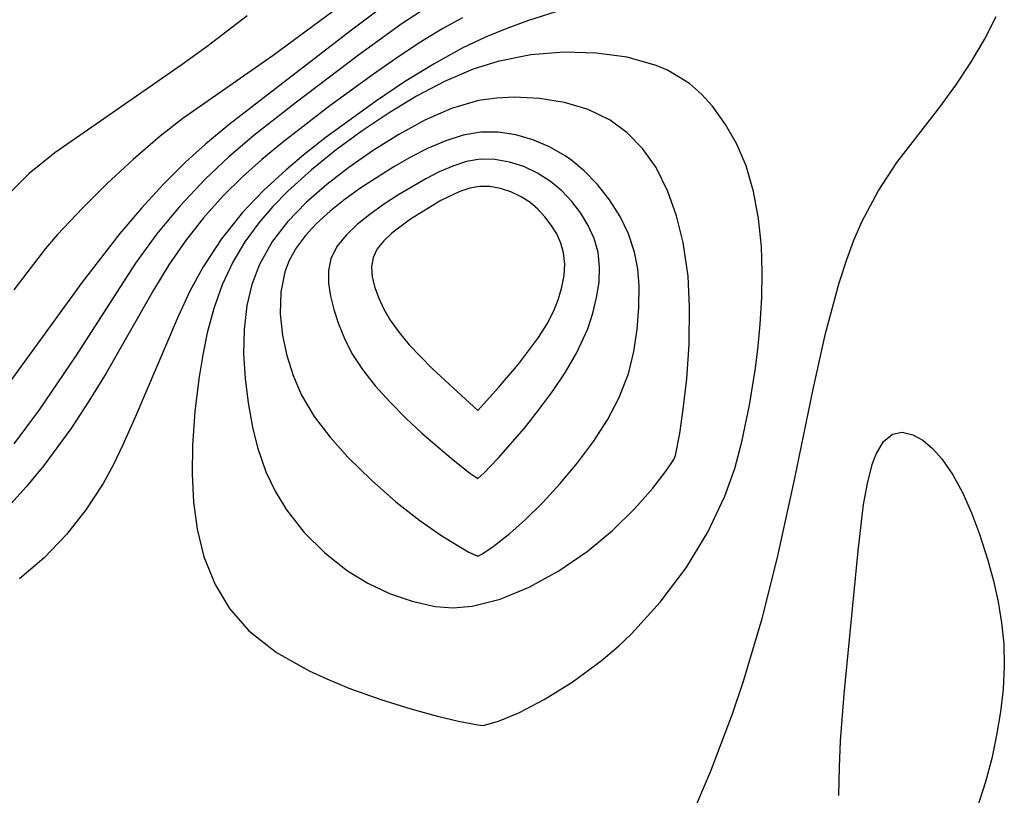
# Model space of a CAD drawing. Header units: metres. Extents: x 1073367 to 1082519, y 1569854 to 1574957.
# Tile 130 of 256: x 1074635 to 1074685, y 1573336 to 1573375. Entities that reach past the tile are written whole.
import ezdxf

# ---------------------------------------------------------------- set-up
doc = ezdxf.new("R2010")
doc.units = ezdxf.units.M
doc.layers.add('CGG_CurvaNivelLidar_v1', color=253, linetype='Continuous', lineweight=30)

msp = doc.modelspace()

# ---------------------------------------------------------------- linework, layer by layer
at = {"layer": 'CGG_CurvaNivelLidar_v1'}
for p, q in [((1074652.6419, 1573376.8776, 64.5), (1074648.1526, 1573373.5623, 64.5)), ((1074664.4689, 1573376.4338, 66.5), (1074661.0626, 1573375.3394, 66.5)), ((1074646.8443, 1573375.5689, 64), (1074644.8078, 1573374.024, 64)), ((1074653.468, 1573375.8477, 65), (1074652.046, 1573374.7951, 65)), ((1074655.8173, 1573375.9243, 65.5), (1074654.6825, 1573375.1741, 65.5)), ((1074654.6825, 1573375.1741, 65.5), (1074652.4686, 1573373.5828, 65.5)), ((1074657.7208, 1573375.4759, 66), (1074656.7293, 1573374.925, 66)), ((1074661.0626, 1573375.3394, 66.5), (1074659.966, 1573374.9352, 66.5)), ((1074684.1278, 1573374.365, 66.5), (1074684.7239, 1573375.5297, 66.5)), ((1074652.046, 1573374.7951, 65), (1074645.9187, 1573370.0687, 65)), ((1074656.7293, 1573374.925, 66), (1074655.5193, 1573374.184, 66)), ((1074659.966, 1573374.9352, 66.5), (1074658.8856, 1573374.487, 66.5)), ((1074655.5193, 1573374.184, 66), (1074654.3331, 1573373.3984, 66)), ((1074658.8856, 1573374.487, 66.5), (1074657.7126, 1573373.9307, 66.5)), ((1074683.4384, 1573373.2039, 66.5), (1074684.1278, 1573374.365, 66.5)), ((1074644.8078, 1573374.024, 64), (1074643.5545, 1573373.1152, 64)), ((1074648.1526, 1573373.5623, 64.5), (1074643.588, 1573370.3753, 64.5)), ((1074652.4686, 1573373.5828, 65.5), (1074649.3285, 1573371.2101, 65.5)), ((1074657.7126, 1573373.9307, 66.5), (1074656.2873, 1573373.1491, 66.5)), ((1074661.1758, 1573373.5932, 67), (1074659.5088, 1573373.2626, 67)), ((1074662.8454, 1573373.7295, 67), (1074661.1758, 1573373.5932, 67)), ((1074664.4849, 1573373.689, 67), (1074662.8454, 1573373.7295, 67)), ((1074666.0577, 1573373.4729, 67), (1074664.4849, 1573373.689, 67)), ((1074643.5545, 1573373.1152, 64), (1074637.1067, 1573368.6497, 64)), ((1074654.3331, 1573373.3984, 66), (1074653.2184, 1573372.6242, 66)), ((1074656.2873, 1573373.1491, 66.5), (1074654.7879, 1573372.2266, 66.5)), ((1074659.5088, 1573373.2626, 67), (1074658.2752, 1573372.8698, 67)), ((1074667.5211, 1573373.0662, 67), (1074666.0577, 1573373.4729, 67)), ((1074668.1044, 1573372.824, 67), (1074667.5211, 1573373.0662, 67)), ((1074682.6799, 1573372.0669, 66.5), (1074683.4384, 1573373.2039, 66.5)), ((1074653.2184, 1573372.6242, 66), (1074651.0201, 1573371.023, 66)), ((1074658.2752, 1573372.8698, 67), (1074656.8244, 1573372.2486, 67)), ((1074669.2172, 1573372.1496, 67), (1074668.1044, 1573372.824, 67)), ((1074654.7879, 1573372.2266, 66.5), (1074653.3206, 1573371.244, 66.5)), ((1074656.8244, 1573372.2486, 67), (1074655.4052, 1573371.5018, 67)), ((1074669.8237, 1573371.6114, 67), (1074669.2172, 1573372.1496, 67)), ((1074681.8684, 1573370.9587, 66.5), (1074682.6799, 1573372.0669, 66.5)), ((1074670.3723, 1573370.9965, 67), (1074669.8237, 1573371.6114, 67)), ((1074649.3285, 1573371.2101, 65.5), (1074647.1813, 1573369.5134, 65.5)), ((1074653.3206, 1573371.244, 66.5), (1074650.8321, 1573369.4282, 66.5)), ((1074655.4052, 1573371.5018, 67), (1074654.0165, 1573370.6611, 67)), ((1074658.5412, 1573371.2823, 67.5), (1074657.1711, 1573370.8841, 67.5)), ((1074659.4408, 1573371.4129, 67.5), (1074658.5412, 1573371.2823, 67.5)), ((1074660.3463, 1573371.4553, 67.5), (1074659.4408, 1573371.4129, 67.5)), ((1074661.6302, 1573371.3926, 67.5), (1074660.3463, 1573371.4553, 67.5)), ((1074662.8881, 1573371.1891, 67.5), (1074661.6302, 1573371.3926, 67.5)), ((1074664.0891, 1573370.8314, 67.5), (1074662.8881, 1573371.1891, 67.5)), ((1074651.0201, 1573371.023, 66), (1074648.6203, 1573369.1662, 66)), ((1074654.0165, 1573370.6611, 67), (1074652.6593, 1573369.7502, 67)), ((1074657.1711, 1573370.8841, 67.5), (1074655.8249, 1573370.2967, 67.5)), ((1074665.1964, 1573370.2916, 67.5), (1074664.0891, 1573370.8314, 67.5)), ((1074671.0305, 1573370.0834, 67), (1074670.3723, 1573370.9965, 67)), ((1074679.6964, 1573368.1481, 66.5), (1074681.8684, 1573370.9587, 66.5)), ((1074643.588, 1573370.3753, 64.5), (1074642.434, 1573369.4876, 64.5)), ((1074645.9187, 1573370.0687, 65), (1074644.7298, 1573369.0784, 65)), ((1074655.8249, 1573370.2967, 67.5), (1074654.5024, 1573369.5757, 67.5)), ((1074666.0593, 1573369.6493, 67.5), (1074665.1964, 1573370.2916, 67.5)), ((1074671.602, 1573369.0753, 67), (1074671.0305, 1573370.0834, 67)), ((1074652.6593, 1573369.7502, 67), (1074651.3462, 1573368.7902, 67)), ((1074654.5024, 1573369.5757, 67.5), (1074653.2065, 1573368.761, 67.5)), ((1074658.6477, 1573369.6893, 68), (1074657.7595, 1573369.5357, 68)), ((1074659.5382, 1573369.689, 68), (1074658.6477, 1573369.6893, 68)), ((1074660.4234, 1573369.5513, 68), (1074659.5382, 1573369.689, 68)), ((1074666.8284, 1573368.8694, 67.5), (1074666.0593, 1573369.6493, 67.5)), ((1074642.434, 1573369.4876, 64.5), (1074641.0659, 1573368.3123, 64.5)), ((1074644.7298, 1573369.0784, 65), (1074643.7349, 1573368.188, 65)), ((1074647.1813, 1573369.5134, 65.5), (1074645.9152, 1573368.4359, 65.5)), ((1074648.6203, 1573369.1662, 66), (1074647.5834, 1573368.3022, 66)), ((1074650.8321, 1573369.4282, 66.5), (1074649.8045, 1573368.6178, 66.5)), ((1074656.8764, 1573369.2548, 68), (1074655.9983, 1573368.8789, 68)), ((1074657.7595, 1573369.5357, 68), (1074656.8764, 1573369.2548, 68)), ((1074661.2922, 1573369.2973, 68), (1074660.4234, 1573369.5513, 68)), ((1074662.1321, 1573368.9407, 68), (1074661.2922, 1573369.2973, 68)), ((1074672.0703, 1573367.9824, 67), (1074671.602, 1573369.0753, 67)), ((1074637.1067, 1573368.6497, 64), (1074635.804, 1573367.6008, 64)), ((1074649.8045, 1573368.6178, 66.5), (1074648.8081, 1573367.7811, 66.5)), ((1074651.3462, 1573368.7902, 67), (1074650.0845, 1573367.7778, 67)), ((1074653.2065, 1573368.761, 67.5), (1074651.9779, 1573367.9023, 67.5)), ((1074655.9983, 1573368.8789, 68), (1074655.1258, 1573368.4335, 68)), ((1074662.9282, 1573368.4877, 68), (1074662.1321, 1573368.9407, 68)), ((1074667.5163, 1573367.9008, 67.5), (1074666.8284, 1573368.8694, 67.5)), ((1074641.0659, 1573368.3123, 64.5), (1074639.7639, 1573367.0856, 64.5)), ((1074643.7349, 1573368.188, 65), (1074642.5836, 1573367.0484, 65)), ((1074645.9152, 1573368.4359, 65.5), (1074644.7049, 1573367.3054, 65.5)), ((1074647.5834, 1573368.3022, 66), (1074646.5823, 1573367.4066, 66)), ((1074655.1258, 1573368.4335, 68), (1074654.2599, 1573367.9393, 68)), ((1074657.9267, 1573368.1969, 68.5), (1074657.2374, 1573367.9758, 68.5)), ((1074658.6206, 1573368.3174, 68.5), (1074657.9267, 1573368.1969, 68.5)), ((1074659.3657, 1573368.3103, 68.5), (1074658.6206, 1573368.3174, 68.5)), ((1074660.1063, 1573368.1793, 68.5), (1074659.3657, 1573368.3103, 68.5)), ((1074660.8314, 1573367.9445, 68.5), (1074660.1063, 1573368.1793, 68.5)), ((1074663.2527, 1573368.2631, 68), (1074662.9282, 1573368.4877, 68)), ((1074663.8857, 1573367.7368, 68), (1074663.2527, 1573368.2631, 68)), ((1074678.7527, 1573366.7104, 66.5), (1074679.6964, 1573368.1481, 66.5)), ((1074635.804, 1573367.6008, 64), (1074634.5335, 1573366.3217, 64)), ((1074648.8081, 1573367.7811, 66.5), (1074647.667, 1573366.7337, 66.5)), ((1074650.0845, 1573367.7778, 67), (1074648.895, 1573366.7069, 67)), ((1074651.9779, 1573367.9023, 67.5), (1074650.8695, 1573367.0414, 67.5)), ((1074654.2599, 1573367.9393, 68), (1074652.5885, 1573366.8706, 68)), ((1074656.5525, 1573367.6809, 68.5), (1074655.8723, 1573367.3335, 68.5)), ((1074657.2374, 1573367.9758, 68.5), (1074656.5525, 1573367.6809, 68.5)), ((1074661.5282, 1573367.6173, 68.5), (1074660.8314, 1573367.9445, 68.5)), ((1074662.181, 1573367.2018, 68.5), (1074661.5282, 1573367.6173, 68.5)), ((1074664.5637, 1573367.0343, 68), (1074663.8857, 1573367.7368, 68)), ((1074668.1178, 1573366.6877, 67.5), (1074667.5163, 1573367.9008, 67.5)), ((1074672.4507, 1573366.6921, 67), (1074672.0703, 1573367.9824, 67)), ((1074639.7639, 1573367.0856, 64.5), (1074638.5101, 1573365.8401, 64.5)), ((1074644.7049, 1573367.3054, 65.5), (1074643.4412, 1573365.9645, 65.5)), ((1074646.5823, 1573367.4066, 66), (1074645.6288, 1573366.4688, 66)), ((1074655.8723, 1573367.3335, 68.5), (1074654.4546, 1573366.4979, 68.5)), ((1074662.7464, 1573366.7268, 68.5), (1074662.181, 1573367.2018, 68.5)), ((1074642.5836, 1573367.0484, 65), (1074641.4855, 1573365.8522, 65)), ((1074647.667, 1573366.7337, 66.5), (1074646.6048, 1573365.6237, 66.5)), ((1074648.895, 1573366.7069, 67), (1074648.1292, 1573365.9272, 67)), ((1074650.8695, 1573367.0414, 67.5), (1074649.8291, 1573366.1265, 67.5)), ((1074652.5885, 1573366.8706, 68), (1074651.7895, 1573366.2954, 68)), ((1074657.5987, 1573366.6924, 69), (1074656.6248, 1573366.2306, 69)), ((1074658.0904, 1573366.8518, 69), (1074657.5987, 1573366.6924, 69)), ((1074658.5856, 1573366.9389, 69), (1074658.0904, 1573366.8518, 69)), ((1074659.1176, 1573366.9341, 69), (1074658.5856, 1573366.9389, 69)), ((1074659.6467, 1573366.8403, 69), (1074659.1176, 1573366.9341, 69)), ((1074660.1649, 1573366.672, 69), (1074659.6467, 1573366.8403, 69)), ((1074660.6629, 1573366.4378, 69), (1074660.1649, 1573366.672, 69)), ((1074663.2556, 1573366.1876, 68.5), (1074662.7464, 1573366.7268, 68.5)), ((1074665.1701, 1573366.2594, 68), (1074664.5637, 1573367.0343, 68)), ((1074668.5584, 1573365.458, 67.5), (1074668.1178, 1573366.6877, 67.5)), ((1074672.7034, 1573365.3293, 67), (1074672.4507, 1573366.6921, 67)), ((1074677.9405, 1573365.1892, 66.5), (1074678.7527, 1573366.7104, 66.5)), ((1074645.6288, 1573366.4688, 66), (1074644.6344, 1573365.3632, 66)), ((1074649.8291, 1573366.1265, 67.5), (1074648.8848, 1573365.1494, 67.5)), ((1074651.7895, 1573366.2954, 68), (1074651.0321, 1573365.6914, 68)), ((1074654.4546, 1573366.4979, 68.5), (1074653.7313, 1573366.0237, 68.5)), ((1074656.6248, 1573366.2306, 69), (1074655.096, 1573365.2943, 69)), ((1074661.1296, 1573366.1405, 69), (1074660.6629, 1573366.4378, 69)), ((1074661.5335, 1573365.8006, 69), (1074661.1296, 1573366.1405, 69)), ((1074663.7051, 1573365.5983, 68.5), (1074663.2556, 1573366.1876, 68.5)), ((1074665.6957, 1573365.4262, 68), (1074665.1701, 1573366.2594, 68)), ((1074638.5101, 1573365.8401, 64.5), (1074637.2493, 1573364.5213, 64.5)), ((1074641.4855, 1573365.8522, 65), (1074640.3892, 1573364.5613, 65)), ((1074643.4412, 1573365.9645, 65.5), (1074642.2669, 1573364.546, 65.5)), ((1074646.6048, 1573365.6237, 66.5), (1074645.5386, 1573364.2958, 66.5)), ((1074648.1292, 1573365.9272, 67), (1074647.4217, 1573365.1081, 67)), ((1074651.0321, 1573365.6914, 68), (1074650.3333, 1573365.0541, 68)), ((1074653.7313, 1573366.0237, 68.5), (1074653.041, 1573365.5298, 68.5)), ((1074661.8972, 1573365.4151, 69), (1074661.5335, 1573365.8006, 69)), ((1074664.0868, 1573364.9691, 68.5), (1074663.7051, 1573365.5983, 68.5)), ((1074644.6344, 1573365.3632, 66), (1074643.7142, 1573364.1979, 66)), ((1074647.4217, 1573365.1081, 67), (1074646.7157, 1573364.1414, 67)), ((1074648.8848, 1573365.1494, 67.5), (1074648.1256, 1573364.1737, 67.5)), ((1074653.041, 1573365.5298, 68.5), (1074652.4015, 1573365.0152, 68.5)), ((1074655.096, 1573365.2943, 69), (1074654.1465, 1573364.5772, 69)), ((1074662.2182, 1573364.994, 69), (1074661.8972, 1573365.4151, 69)), ((1074666.1249, 1573364.5437, 68), (1074665.6957, 1573365.4262, 68)), ((1074668.8924, 1573364.1144, 67.5), (1074668.5584, 1573365.458, 67.5)), ((1074672.8452, 1573363.9125, 67), (1074672.7034, 1573365.3293, 67)), ((1074677.5258, 1573364.233, 66.5), (1074677.9405, 1573365.1892, 66.5)), ((1074650.3333, 1573365.0541, 68), (1074649.7935, 1573364.4718, 68)), ((1074652.4015, 1573365.0152, 68.5), (1074651.8364, 1573364.4755, 68.5)), ((1074662.4907, 1573364.5448, 69), (1074662.2182, 1573364.994, 69)), ((1074664.387, 1573364.3066, 68.5), (1074664.0868, 1573364.9691, 68.5)), ((1074637.2493, 1573364.5213, 64.5), (1074636.6361, 1573363.8053, 64.5)), ((1074640.3892, 1573364.5613, 65), (1074638.4909, 1573362.1066, 65)), ((1074642.2669, 1573364.546, 65.5), (1074641.1807, 1573363.0597, 65.5)), ((1074643.7142, 1573364.1979, 66), (1074642.8697, 1573362.9779, 66)), ((1074645.5386, 1573364.2958, 66.5), (1074644.6071, 1573362.8754, 66.5)), ((1074646.7157, 1573364.1414, 67), (1074646.1072, 1573363.1189, 67)), ((1074648.1256, 1573364.1737, 67.5), (1074647.4557, 1573362.9929, 67.5)), ((1074649.7935, 1573364.4718, 68), (1074649.33, 1573363.8539, 68)), ((1074651.8364, 1573364.4755, 68.5), (1074651.3772, 1573363.9034, 68.5)), ((1074653.7442, 1573364.1946, 69), (1074653.4195, 1573363.7897, 69)), ((1074654.1465, 1573364.5772, 69), (1074653.7442, 1573364.1946, 69)), ((1074662.7044, 1573364.0722, 69), (1074662.4907, 1573364.5448, 69)), ((1074664.585, 1573363.6148, 68.5), (1074664.387, 1573364.3066, 68.5)), ((1074666.4342, 1573363.6171, 68), (1074666.1249, 1573364.5437, 68)), ((1074669.1332, 1573362.405, 67.5), (1074668.8924, 1573364.1144, 67.5)), ((1074677.1587, 1573363.2503, 66.5), (1074677.5258, 1573364.233, 66.5)), ((1074636.6361, 1573363.8053, 64.5), (1074635.0275, 1573361.7205, 64.5)), ((1074649.33, 1573363.8539, 68), (1074648.9685, 1573363.2048, 68)), ((1074651.3772, 1573363.9034, 68.5), (1074651.0657, 1573363.2877, 68.5)), ((1074653.4195, 1573363.7897, 69), (1074653.2035, 1573363.3546, 69)), ((1074662.8443, 1573363.5792, 69), (1074662.7044, 1573364.0722, 69)), ((1074664.6638, 1573362.8691, 68.5), (1074664.585, 1573363.6148, 68.5)), ((1074666.5889, 1573362.7841, 68), (1074666.4342, 1573363.6171, 68)), ((1074672.8885, 1573362.6212, 67), (1074672.8452, 1573363.9125, 67)), ((1074646.1072, 1573363.1189, 67), (1074645.574, 1573361.9728, 67)), ((1074648.9685, 1573363.2048, 68), (1074648.7484, 1573362.6252, 68)), ((1074651.0657, 1573363.2877, 68.5), (1074650.9426, 1573362.6911, 68.5)), ((1074653.2035, 1573363.3546, 69), (1074653.1232, 1573362.8751, 69)), ((1074662.8978, 1573363.0171, 69), (1074662.8443, 1573363.5792, 69)), ((1074676.7761, 1573362.0759, 66.5), (1074677.1587, 1573363.2503, 66.5)), ((1074641.1807, 1573363.0597, 65.5), (1074638.1759, 1573358.385, 65.5)), ((1074642.8697, 1573362.9779, 66), (1074642.094, 1573361.7039, 66)), ((1074644.6071, 1573362.8754, 66.5), (1074643.9429, 1573361.643, 66.5)), ((1074647.4557, 1573362.9929, 67.5), (1074647.073, 1573361.9823, 67.5)), ((1074648.7484, 1573362.6252, 68), (1074648.5426, 1573361.5911, 68)), ((1074650.9426, 1573362.6911, 68.5), (1074650.9455, 1573362.0583, 68.5)), ((1074653.1232, 1573362.8751, 69), (1074653.1611, 1573362.3653, 69)), ((1074662.8621, 1573362.44, 69), (1074662.8978, 1573363.0171, 69)), ((1074664.632, 1573362.103, 68.5), (1074664.6638, 1573362.8691, 68.5)), ((1074666.6575, 1573361.9258, 68), (1074666.5889, 1573362.7841, 68)), ((1074672.8656, 1573361.3075, 67), (1074672.8885, 1573362.6212, 67)), ((1074638.4909, 1573362.1066, 65), (1074633.3564, 1573355.0506, 65)), ((1074653.1611, 1573362.3653, 69), (1074653.2897, 1573361.8353, 69)), ((1074662.7555, 1573361.8548, 69), (1074662.8621, 1573362.44, 69)), ((1074664.5122, 1573361.3243, 68.5), (1074664.632, 1573362.103, 68.5)), ((1074669.217, 1573360.8508, 67.5), (1074669.1332, 1573362.405, 67.5)), ((1074642.094, 1573361.7039, 66), (1074639.7009, 1573357.5099, 66)), ((1074643.9429, 1573361.643, 66.5), (1074643.3445, 1573360.3698, 66.5)), ((1074645.574, 1573361.9728, 67), (1074645.1475, 1573360.7786, 67)), ((1074647.073, 1573361.9823, 67.5), (1074646.8195, 1573360.9252, 67.5)), ((1074648.5426, 1573361.5911, 68), (1074648.5127, 1573360.5091, 68)), ((1074650.9455, 1573362.0583, 68.5), (1074651.0452, 1573361.398, 68.5)), ((1074653.2897, 1573361.8353, 69), (1074653.4888, 1573361.2934, 69)), ((1074662.5901, 1573361.2679, 69), (1074662.7555, 1573361.8548, 69)), ((1074666.6533, 1573360.8283, 68), (1074666.6575, 1573361.9258, 68)), ((1074676.0818, 1573359.5014, 66.5), (1074676.7761, 1573362.0759, 66.5)), ((1074651.0452, 1573361.398, 68.5), (1074651.2182, 1573360.7177, 68.5)), ((1074653.4888, 1573361.2934, 69), (1074653.7449, 1573360.7473, 69)), ((1074662.3536, 1573360.6605, 69), (1074662.5901, 1573361.2679, 69)), ((1074664.3204, 1573360.54, 68.5), (1074664.5122, 1573361.3243, 68.5)), ((1074672.7862, 1573359.9783, 67), (1074672.8656, 1573361.3075, 67)), ((1074645.1475, 1573360.7786, 67), (1074644.8143, 1573359.5482, 67)), ((1074646.8195, 1573360.9252, 67.5), (1074646.6769, 1573359.7181, 67.5)), ((1074651.2182, 1573360.7177, 68.5), (1074651.4599, 1573359.9913, 68.5)), ((1074653.7449, 1573360.7473, 69), (1074654.0724, 1573360.1813, 69)), ((1074662.0053, 1573359.9905, 69), (1074662.3536, 1573360.6605, 69)), ((1074666.5637, 1573359.714, 68), (1074666.6533, 1573360.8283, 68)), ((1074669.1917, 1573358.975, 67.5), (1074669.217, 1573360.8508, 67.5)), ((1074643.3445, 1573360.3698, 66.5), (1074641.1902, 1573355.3155, 66.5)), ((1074648.5127, 1573360.5091, 68), (1074648.6308, 1573359.4007, 68)), ((1074654.0724, 1573360.1813, 69), (1074654.5178, 1573359.5579, 69)), ((1074664.0624, 1573359.7504, 68.5), (1074664.3204, 1573360.54, 68.5)), ((1074646.6769, 1573359.7181, 67.5), (1074646.6538, 1573358.4855, 67.5)), ((1074651.4599, 1573359.9913, 68.5), (1074651.7564, 1573359.2601, 68.5)), ((1074661.5747, 1573359.3111, 69), (1074662.0053, 1573359.9905, 69)), ((1074663.4973, 1573358.5225, 68.5), (1074664.0624, 1573359.7504, 68.5)), ((1074666.3932, 1573358.5958, 68), (1074666.5637, 1573359.714, 68)), ((1074672.6828, 1573358.8714, 67), (1074672.7862, 1573359.9783, 67)), ((1074644.8143, 1573359.5482, 67), (1074644.5877, 1573358.439, 67)), ((1074648.6308, 1573359.4007, 68), (1074648.8506, 1573358.3934, 68)), ((1074651.7564, 1573359.2601, 68.5), (1074652.1373, 1573358.5057, 68.5)), ((1074654.5178, 1573359.5579, 69), (1074655.033, 1573358.9403, 69)), ((1074660.5591, 1573357.9616, 69), (1074661.5747, 1573359.3111, 69)), ((1074675.4578, 1573356.6996, 66.5), (1074676.0818, 1573359.5014, 66.5)), ((1074655.033, 1573358.9403, 69), (1074656.203, 1573357.7211, 69)), ((1074669.0694, 1573357.2223, 67.5), (1074669.1917, 1573358.975, 67.5)), ((1074672.5476, 1573357.7612, 67), (1074672.6828, 1573358.8714, 67)), ((1074638.1759, 1573358.385, 65.5), (1074636.3145, 1573355.6541, 65.5)), ((1074644.5877, 1573358.439, 67), (1074644.4076, 1573357.3163, 67)), ((1074646.6538, 1573358.4855, 67.5), (1074646.7277, 1573357.2407, 67.5)), ((1074648.8506, 1573358.3934, 68), (1074649.1663, 1573357.3915, 68)), ((1074652.1373, 1573358.5057, 68.5), (1074652.6653, 1573357.6896, 68.5)), ((1074662.9321, 1573357.5584, 68.5), (1074663.4973, 1573358.5225, 68.5)), ((1074666.1207, 1573357.4658, 68), (1074666.3932, 1573358.5958, 68)), ((1074652.6653, 1573357.6896, 68.5), (1074653.3181, 1573356.8593, 68.5)), ((1074656.203, 1573357.7211, 69), (1074658.5, 1573355.6201, 69)), ((1074659.5452, 1573356.7742, 69), (1074660.5591, 1573357.9616, 69)), ((1074672.2502, 1573355.8911, 67), (1074672.5476, 1573357.7612, 67)), ((1074639.7009, 1573357.5099, 66), (1074638.8314, 1573356.0836, 66)), ((1074644.4076, 1573357.3163, 67), (1074644.1953, 1573355.5841, 67)), ((1074646.7277, 1573357.2407, 67.5), (1074646.8829, 1573355.9965, 67.5)), ((1074649.1663, 1573357.3915, 68), (1074649.593, 1573356.3882, 68)), ((1074662.2766, 1573356.5825, 68.5), (1074662.9321, 1573357.5584, 68.5)), ((1074665.6418, 1573356.2411, 68), (1074666.1207, 1573357.4658, 68)), ((1074668.8948, 1573355.686, 67.5), (1074669.0694, 1573357.2223, 67.5)), ((1074653.3181, 1573356.8593, 68.5), (1074654.0637, 1573356.0321, 68.5)), ((1074658.5, 1573355.6201, 69), (1074659.5452, 1573356.7742, 69)), ((1074674.5246, 1573352.1172, 66.5), (1074675.4578, 1573356.6996, 66.5)), ((1074649.593, 1573356.3882, 68), (1074650.2271, 1573355.3202, 68)), ((1074661.5715, 1573355.6276, 68.5), (1074662.2766, 1573356.5825, 68.5)), ((1074665.058, 1573355.145, 68), (1074665.6418, 1573356.2411, 68)), ((1074636.3145, 1573355.6541, 65.5), (1074635.0392, 1573353.9366, 65.5)), ((1074638.8314, 1573356.0836, 66), (1074637.9158, 1573354.6887, 66)), ((1074646.8829, 1573355.9965, 67.5), (1074647.1104, 1573354.7658, 67.5)), ((1074654.0637, 1573356.0321, 68.5), (1074654.8604, 1573355.23, 68.5)), ((1074660.8562, 1573354.7268, 68.5), (1074661.5715, 1573355.6276, 68.5)), ((1074668.7118, 1573354.4601, 67.5), (1074668.8948, 1573355.686, 67.5)), ((1074671.8614, 1573354.0337, 67), (1074672.2502, 1573355.8911, 67)), ((1074641.1902, 1573355.3155, 66.5), (1074640.5529, 1573353.878, 66.5)), ((1074644.1953, 1573355.5841, 67), (1074644.0715, 1573353.8521, 67)), ((1074650.2271, 1573355.3202, 68), (1074651.0106, 1573354.2857, 68)), ((1074654.8604, 1573355.23, 68.5), (1074655.6674, 1573354.4754, 68.5)), ((1074664.3468, 1573354.0438, 68), (1074665.058, 1573355.145, 68)), ((1074637.9158, 1573354.6887, 66), (1074636.5552, 1573352.8435, 66)), ((1074647.1104, 1573354.7658, 67.5), (1074647.3591, 1573353.7538, 67.5)), ((1074659.5501, 1573353.2191, 68.5), (1074660.8562, 1573354.7268, 68.5)), ((1074651.0106, 1573354.2857, 68), (1074651.9291, 1573353.2574, 68)), ((1074655.6674, 1573354.4754, 68.5), (1074657.153, 1573353.1983, 68.5)), ((1074668.5, 1573353.3425, 67.5), (1074668.7118, 1573354.4601, 67.5)), ((1074679.0139, 1573354.0422, 66), (1074679.4729, 1573354.4267, 66)), ((1074679.4729, 1573354.4267, 66), (1074679.9598, 1573354.5151, 66)), ((1074679.9598, 1573354.5151, 66), (1074680.4976, 1573354.3897, 66)), ((1074680.4976, 1573354.3897, 66), (1074681.0026, 1573354.1102, 66)), ((1074640.5529, 1573353.878, 66.5), (1074640.0731, 1573352.8857, 66.5)), ((1074644.0715, 1573353.8521, 67), (1074644.0552, 1573352.4039, 67)), ((1074647.3591, 1573353.7538, 67.5), (1074647.7831, 1573352.5141, 67.5)), ((1074663.5451, 1573352.9659, 68), (1074664.3468, 1573354.0438, 68)), ((1074671.5073, 1573352.6872, 67), (1074671.8614, 1573354.0337, 67)), ((1074678.6515, 1573353.4132, 66), (1074679.0139, 1573354.0422, 66)), ((1074681.0026, 1573354.1102, 66), (1074681.5019, 1573353.6973, 66)), ((1074681.5019, 1573353.6973, 66), (1074681.9789, 1573353.1699, 66)), ((1074651.9291, 1573353.2574, 68), (1074653.1204, 1573352.0878, 68)), ((1074657.153, 1573353.1983, 68.5), (1074658.1047, 1573352.4547, 68.5)), ((1074658.8017, 1573352.445, 68.5), (1074659.5501, 1573353.2191, 68.5)), ((1074668.022, 1573352.5584, 67.5), (1074668.4151, 1573353.1427, 67.5)), ((1074668.4151, 1573353.1427, 67.5), (1074668.5, 1573353.3425, 67.5)), ((1074678.4528, 1573352.8851, 66), (1074678.5656, 1573353.2046, 66)), ((1074678.5656, 1573353.2046, 66), (1074678.6515, 1573353.4132, 66)), ((1074681.9789, 1573353.1699, 66), (1074682.5296, 1573352.3655, 66)), ((1074636.5552, 1573352.8435, 66), (1074635.664, 1573351.7651, 66)), ((1074640.0731, 1573352.8857, 66.5), (1074639.551, 1573351.9263, 66.5)), ((1074662.675, 1573351.9234, 68), (1074663.5451, 1573352.9659, 68)), ((1074671.0032, 1573351.2804, 67), (1074671.5073, 1573352.6872, 67)), ((1074678.2042, 1573351.9334, 66), (1074678.4528, 1573352.8851, 66)), ((1074644.0552, 1573352.4039, 67), (1074644.1306, 1573350.9857, 67)), ((1074647.7831, 1573352.5141, 67.5), (1074648.2533, 1573351.5306, 67.5)), ((1074658.1047, 1573352.4547, 68.5), (1074658.5, 1573352.1865, 68.5)), ((1074658.5, 1573352.1865, 68.5), (1074658.8017, 1573352.445, 68.5)), ((1074667.3569, 1573351.6965, 67.5), (1074668.022, 1573352.5584, 67.5)), ((1074682.5296, 1573352.3655, 66), (1074683.0267, 1573351.4432, 66)), ((1074635.664, 1573351.7651, 66), (1074634.7316, 1573350.7291, 66)), ((1074639.551, 1573351.9263, 66.5), (1074638.6813, 1573350.5926, 66.5)), ((1074653.1204, 1573352.0878, 68), (1074654.3577, 1573351.0064, 68)), ((1074661.7878, 1573350.9633, 68), (1074662.675, 1573351.9234, 68)), ((1074666.4476, 1573350.6597, 67.5), (1074667.3569, 1573351.6965, 67.5)), ((1074673.6495, 1573348.1153, 66.5), (1074674.5246, 1573352.1172, 66.5)), ((1074678.0127, 1573350.8675, 66), (1074678.2042, 1573351.9334, 66)), ((1074648.2533, 1573351.5306, 67.5), (1074648.8236, 1573350.6004, 67.5)), ((1074670.1367, 1573349.4713, 67), (1074671.0032, 1573351.2804, 67)), ((1074683.0267, 1573351.4432, 66), (1074683.4763, 1573350.4361, 66)), ((1074644.1306, 1573350.9857, 67), (1074644.311, 1573349.616, 67)), ((1074654.3577, 1573351.0064, 68), (1074655.5673, 1573350.0567, 68)), ((1074660.9222, 1573350.1135, 68), (1074661.7878, 1573350.9633, 68)), ((1074665.319, 1573349.5495, 67.5), (1074666.4476, 1573350.6597, 67.5)), ((1074677.7325, 1573348.5244, 66), (1074678.0127, 1573350.8675, 66)), ((1074638.6813, 1573350.5926, 66.5), (1074637.7, 1573349.3522, 66.5)), ((1074648.8236, 1573350.6004, 67.5), (1074649.7238, 1573349.4493, 67.5)), ((1074683.4763, 1573350.4361, 66), (1074683.8807, 1573349.3685, 66)), ((1074655.5673, 1573350.0567, 68), (1074656.6747, 1573349.2798, 68)), ((1074660.1182, 1573349.4006, 68), (1074660.9222, 1573350.1135, 68)), ((1074637.7, 1573349.3522, 66.5), (1074636.568, 1573348.1608, 66.5)), ((1074644.311, 1573349.616, 67), (1074644.642, 1573348.2141, 67)), ((1074649.7238, 1573349.4493, 67.5), (1074650.7574, 1573348.4139, 67.5)), ((1074656.6747, 1573349.2798, 68), (1074658.0081, 1573348.4794, 68)), ((1074659.2762, 1573348.74, 68), (1074660.1182, 1573349.4006, 68)), ((1074664.0291, 1573348.485, 67.5), (1074665.319, 1573349.5495, 67.5)), ((1074669.0334, 1573347.6594, 67), (1074670.1367, 1573349.4713, 67)), ((1074683.8807, 1573349.3685, 66), (1074684.3018, 1573348.0455, 66)), ((1074658.7001, 1573348.347, 68), (1074659.2762, 1573348.74, 68)), ((1074636.568, 1573348.1608, 66.5), (1074635.3289, 1573347.1018, 66.5)), ((1074644.642, 1573348.2141, 67), (1074645.2123, 1573346.8258, 67)), ((1074650.7574, 1573348.4139, 67.5), (1074651.9074, 1573347.5147, 67.5)), ((1074658.0081, 1573348.4794, 68), (1074658.5, 1573348.2491, 68)), ((1074658.5, 1573348.2491, 68), (1074658.7001, 1573348.347, 68)), ((1074662.6023, 1573347.5099, 67.5), (1074664.0291, 1573348.485, 67.5)), ((1074677.0329, 1573341.2755, 66), (1074677.7325, 1573348.5244, 66)), ((1074667.7312, 1573345.9192, 67), (1074669.0334, 1573347.6594, 67)), ((1074672.8772, 1573345.0946, 66.5), (1074673.6495, 1573348.1153, 66.5)), ((1074684.3018, 1573348.0455, 66), (1074684.5799, 1573347.0058, 66)), ((1074651.9074, 1573347.5147, 67.5), (1074652.9472, 1573346.8876, 67.5)), ((1074661.0947, 1573346.6822, 67.5), (1074662.6023, 1573347.5099, 67.5)), ((1074645.2123, 1573346.8258, 67), (1074645.9433, 1573345.6023, 67)), ((1074652.9472, 1573346.8876, 67.5), (1074654.0428, 1573346.3724, 67.5)), ((1074659.6385, 1573346.0842, 67.5), (1074661.0947, 1573346.6822, 67.5)), ((1074684.5799, 1573347.0058, 66), (1074684.8137, 1573345.9513, 66)), ((1074654.0428, 1573346.3724, 67.5), (1074655.1764, 1573345.97, 67.5)), ((1074655.1764, 1573345.97, 67.5), (1074656.3513, 1573345.7016, 67.5)), ((1074656.3513, 1573345.7016, 67.5), (1074657.2529, 1573345.6481, 67.5)), ((1074657.2529, 1573345.6481, 67.5), (1074658.2107, 1573345.7281, 67.5)), ((1074658.2107, 1573345.7281, 67.5), (1074659.6385, 1573346.0842, 67.5)), ((1074666.2698, 1573344.322, 67), (1074667.7312, 1573345.9192, 67)), ((1074684.8137, 1573345.9513, 66), (1074684.9931, 1573344.8869, 66)), ((1074645.9433, 1573345.6023, 67), (1074646.9171, 1573344.4746, 67)), ((1074671.942, 1573341.9267, 66.5), (1074672.8772, 1573345.0946, 66.5)), ((1074684.9931, 1573344.8869, 66), (1074685.1037, 1573343.8159, 66)), ((1074646.9171, 1573344.4746, 67), (1074648.3239, 1573343.3793, 67)), ((1074665.6157, 1573343.7064, 67), (1074666.2698, 1573344.322, 67)), ((1074664.746, 1573342.9675, 67), (1074665.6157, 1573343.7064, 67)), ((1074685.1037, 1573343.8159, 66), (1074685.1311, 1573342.6676, 66)), ((1074648.3239, 1573343.3793, 67), (1074649.9765, 1573342.4529, 67)), ((1074663.2679, 1573341.8775, 67), (1074664.746, 1573342.9675, 67)), ((1074685.1311, 1573342.6676, 66), (1074685.0743, 1573341.5197, 66)), ((1074649.9765, 1573342.4529, 67), (1074650.8677, 1573342.0429, 67)), ((1074650.8677, 1573342.0429, 67), (1074651.9841, 1573341.5844, 67)), ((1074661.8525, 1573340.9976, 67), (1074663.2679, 1573341.8775, 67)), ((1074671.3901, 1573340.2754, 66.5), (1074671.942, 1573341.9267, 66.5)), ((1074651.9841, 1573341.5844, 67), (1074653.6009, 1573341.0014, 67)), ((1074676.8453, 1573338.9205, 66), (1074677.0329, 1573341.2755, 66)), ((1074685.0743, 1573341.5197, 66), (1074684.9443, 1573340.3769, 66)), ((1074653.6009, 1573341.0014, 67), (1074655.1208, 1573340.5254, 67)), ((1074660.5821, 1573340.3381, 67), (1074661.8525, 1573340.9976, 67)), ((1074655.1208, 1573340.5254, 67), (1074656.4586, 1573340.1602, 67)), ((1074659.5402, 1573339.9069, 67), (1074660.5821, 1573340.3381, 67)), ((1074670.2715, 1573337.3563, 66.5), (1074671.3901, 1573340.2754, 66.5)), ((1074684.9443, 1573340.3769, 66), (1074684.7425, 1573339.1996, 66)), ((1074656.4586, 1573340.1602, 67), (1074657.5283, 1573339.9079, 67)), ((1074657.5283, 1573339.9079, 67), (1074658.5, 1573339.7268, 67)), ((1074658.5, 1573339.7268, 67), (1074658.7812, 1573339.6965, 67)), ((1074658.7812, 1573339.6965, 67), (1074659.5402, 1573339.9069, 67)), ((1074684.7425, 1573339.1996, 66), (1074684.4944, 1573338.0234, 66)), ((1074676.7891, 1573337.5886, 66), (1074676.8453, 1573338.9205, 66)), ((1074684.4944, 1573338.0234, 66), (1074684.1822, 1573336.8461, 66)), ((1074669.0557, 1573334.5292, 66.5), (1074670.2715, 1573337.3563, 66.5)), ((1074676.7701, 1573336.1565, 66), (1074676.7891, 1573337.5886, 66)), ((1074684.1822, 1573336.8461, 66), (1074683.7672, 1573335.5794, 66))]:
    msp.add_line(p, q, dxfattribs=at)

doc.saveas('drawing.dxf')
